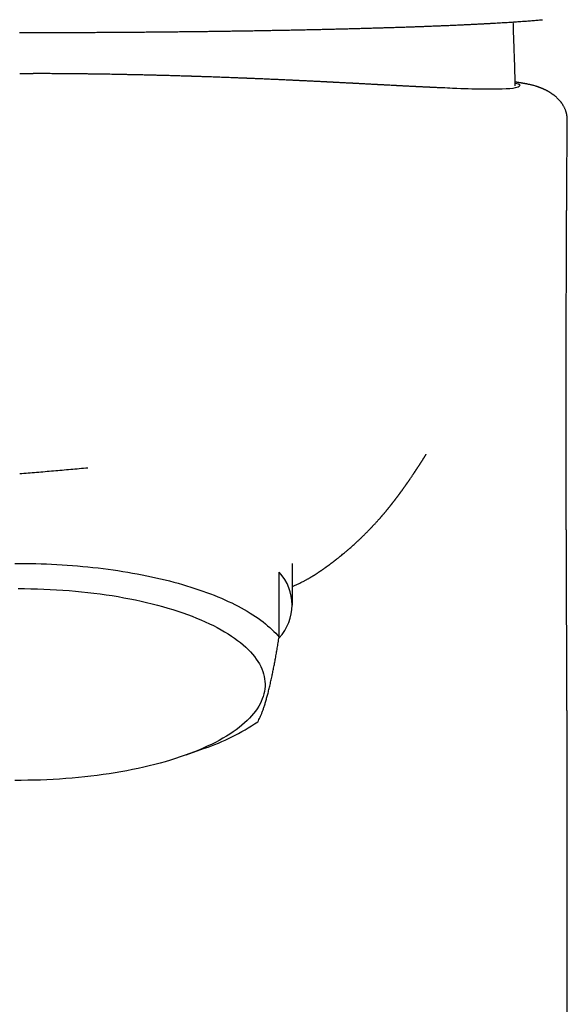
# Model space of a CAD drawing. Header units: millimetres. Extents: x 8 to 787, y 12 to 760.
# Tile 10 of 30: x 349 to 373, y 609 to 652. Entities that reach past the tile are written whole.
import ezdxf

# ---------------------------------------------------------------- set-up
doc = ezdxf.new("R2010")
doc.units = ezdxf.units.MM

msp = doc.modelspace()

# ---------------------------------------------------------------- linework, layer by layer
at = {"color": 7, "linetype": 'Continuous', "lineweight": 30}
for p, q in [((370.908, 651.881), (370.904, 652)), ((349.488, 649.721), (349.183, 649.722)), ((361.183, 626.339), (361.183, 628.172)), ((360.6, 624.923), (360.6, 627.783)), ((356.504, 619.739), (357.317, 620.032)), ((373.283, 549.242), (373.283, 615.679))]:
    msp.add_line(p, q, dxfattribs=at)
at = {"color": 7, "linetype": 'Continuous', "lineweight": 30, "flags": 128}
for points in [[(348.97, 628.167), (349.202, 628.168), (349.434, 628.167), (349.665, 628.164), (349.897, 628.16), (350.128, 628.153), (350.359, 628.145), (350.59, 628.136), (350.82, 628.124), (351.05, 628.111), (351.278, 628.096), (351.506, 628.079), (351.733, 628.061), (351.959, 628.041), (352.185, 628.019), (352.409, 627.995), (352.631, 627.97), (352.853, 627.943), (353.073, 627.915), (353.292, 627.885), (353.509, 627.853), (353.724, 627.819), (353.938, 627.784), (354.15, 627.747), (354.36, 627.709), (354.569, 627.669), (354.775, 627.628), (354.979, 627.585), (355.181, 627.54), (355.381, 627.494), (355.578, 627.447), (355.773, 627.398), (355.966, 627.347), (356.156, 627.295), (356.343, 627.242), (356.528, 627.187), (356.71, 627.131), (356.889, 627.073), (357.066, 627.014), (357.239, 626.954), (357.409, 626.893), (357.577, 626.83), (357.741, 626.766), (357.902, 626.701), (358.06, 626.634), (358.214, 626.567), (358.365, 626.498), (358.513, 626.428), (358.657, 626.357), (358.797, 626.285), (358.934, 626.212), (359.068, 626.138), (359.197, 626.063), (359.323, 625.986), (359.445, 625.909), (359.564, 625.831), (359.678, 625.753), (359.789, 625.673), (359.895, 625.592), (359.998, 625.511), (360.096, 625.429), (360.19, 625.346), (360.281, 625.263), (360.367, 625.179), (360.449, 625.094), (360.527, 625.009), (360.6, 624.923)], [(349.113, 627.061), (349.395, 627.06), (349.678, 627.057), (349.96, 627.05), (350.242, 627.041)], [(350.242, 627.041), (350.523, 627.029), (350.803, 627.014), (351.082, 626.996), (351.359, 626.975), (351.636, 626.951), (351.91, 626.925), (352.183, 626.895), (352.453, 626.863), (352.722, 626.828), (352.987, 626.791), (353.251, 626.751), (353.511, 626.708), (353.769, 626.662), (354.023, 626.614), (354.274, 626.563), (354.522, 626.51), (354.766, 626.454), (355.006, 626.395), (355.242, 626.335), (355.474, 626.271), (355.702, 626.206), (355.925, 626.138), (356.143, 626.068), (356.357, 625.996), (356.566, 625.921), (356.77, 625.845), (356.968, 625.766), (357.162, 625.685), (357.349, 625.603), (357.532, 625.518), (357.708, 625.432), (357.879, 625.344), (358.043, 625.254), (358.202, 625.163), (358.355, 625.07), (358.501, 624.975), (358.64, 624.879), (358.774, 624.782), (358.9, 624.683), (359.02, 624.583), (359.134, 624.482), (359.24, 624.379), (359.34, 624.276), (359.432, 624.172), (359.518, 624.066), (359.597, 623.96), (359.668, 623.853), (359.732, 623.746), (359.789, 623.637), (359.839, 623.529), (359.881, 623.42), (359.916, 623.31), (359.944, 623.2), (359.964, 623.09), (359.977, 622.979), (359.983, 622.869), (359.981, 622.758), (359.972, 622.648), (359.955, 622.538), (359.931, 622.428), (359.9, 622.318), (359.861, 622.208), (359.815, 622.099), (359.761, 621.991), (359.701, 621.883), (359.633, 621.776), (359.558, 621.669), (359.476, 621.564), (359.387, 621.459), (359.291, 621.355), (359.188, 621.252), (359.078, 621.15), (358.961, 621.05), (358.838, 620.95), (358.708, 620.852), (358.571, 620.755), (358.428, 620.66), (358.279, 620.566), (358.123, 620.474), (357.962, 620.383), (357.794, 620.294), (357.62, 620.207), (357.441, 620.122), (357.256, 620.038), (357.065, 619.957), (356.869, 619.877), (356.668, 619.799), (356.462, 619.724), (356.251, 619.651), (356.034, 619.579), (355.813, 619.51), (355.588, 619.444), (355.358, 619.379), (355.124, 619.317), (354.886, 619.258), (354.644, 619.201), (354.398, 619.146), (354.149, 619.094), (353.896, 619.045), (353.64, 618.998), (353.381, 618.953), (353.119, 618.912), (352.855, 618.873), (352.587, 618.837), (352.318, 618.803), (352.046, 618.773), (351.773, 618.745), (351.497, 618.72), (351.22, 618.697), (350.942, 618.678), (350.663, 618.661), (350.382, 618.648), (350.101, 618.637), (349.819, 618.629), (349.536, 618.624), (349.254, 618.622), (348.971, 618.622)]]:
    msp.add_lwpolyline(points, dxfattribs=at)
at = {"color": 7, "linetype": 'Continuous', "lineweight": 30}
for centre, radius, start, end in [((359.059, 626.339), 2.112, 316.7254, 43.1363), ((354.019, 629.631), 10.15, 288.9615, 303.7621)]:
    msp.add_arc(centre, radius, start, end, dxfattribs=at)
for points, knots in [([(349.182, 651.535), (349.19, 651.535), (349.287, 651.535), (349.47, 651.535), (349.736, 651.535), (350.005, 651.535), (350.281, 651.536), (350.557, 651.536), (350.835, 651.537), (351.112, 651.538), (351.39, 651.538), (351.669, 651.539), (351.948, 651.541), (352.228, 651.542), (352.508, 651.543), (352.788, 651.545), (353.068, 651.546), (353.348, 651.548), (353.627, 651.55), (353.907, 651.552), (354.186, 651.554), (354.466, 651.556), (354.745, 651.558), (355.025, 651.561), (355.305, 651.563), (355.584, 651.566), (355.862, 651.569), (356.14, 651.572), (356.417, 651.575), (356.693, 651.578), (356.968, 651.581), (357.242, 651.585), (357.514, 651.588), (357.784, 651.592), (358.054, 651.595), (358.322, 651.599), (358.589, 651.603), (358.855, 651.607), (359.119, 651.611), (359.383, 651.615), (359.645, 651.62), (359.907, 651.624), (360.166, 651.629), (360.424, 651.634), (360.681, 651.638), (360.936, 651.643), (361.189, 651.648), (361.441, 651.653), (361.691, 651.659), (361.94, 651.664), (362.187, 651.669), (362.432, 651.675), (362.676, 651.68), (362.917, 651.686), (363.156, 651.692), (363.394, 651.698), (363.63, 651.704), (363.864, 651.71), (364.097, 651.716), (364.328, 651.723), (364.556, 651.729), (364.783, 651.736), (365.007, 651.742), (365.228, 651.749), (365.446, 651.756), (365.662, 651.762), (365.876, 651.769), (366.087, 651.776), (366.297, 651.783), (366.504, 651.791), (366.709, 651.798), (366.912, 651.805), (367.112, 651.813), (367.309, 651.82), (367.505, 651.828), (367.697, 651.835), (367.888, 651.843), (368.076, 651.851), (368.261, 651.859), (368.444, 651.867), (368.623, 651.875), (368.8, 651.883), (368.974, 651.892), (369.146, 651.9), (369.315, 651.908), (369.481, 651.917), (369.645, 651.925), (369.805, 651.934), (369.963, 651.942), (370.117, 651.951), (370.269, 651.96), (370.417, 651.969), (370.562, 651.978), (370.704, 651.986), (370.843, 651.995), (370.979, 652.005), (371.112, 652.014), (371.242, 652.023), (371.369, 652.032), (371.492, 652.041), (371.612, 652.05), (371.728, 652.06), (371.842, 652.069), (371.952, 652.079), (372.059, 652.088), (372.136, 652.095), (372.177, 652.099), (372.184, 652.1)], [0, 0, 0, 0, 0.000776, 0.009731, 0.018382, 0.027484, 0.036734, 0.046001, 0.055289, 0.0646, 0.073936, 0.083301, 0.092704, 0.10215, 0.111605, 0.121072, 0.130553, 0.140049, 0.149564, 0.159098, 0.168656, 0.178237, 0.187846, 0.197483, 0.207151, 0.216855, 0.226546, 0.236243, 0.245955, 0.255674, 0.265393, 0.275101, 0.284787, 0.294469, 0.304154, 0.313839, 0.323526, 0.333216, 0.342913, 0.352617, 0.362364, 0.372104, 0.38184, 0.391574, 0.401308, 0.411044, 0.420782, 0.430527, 0.440278, 0.450039, 0.459812, 0.469597, 0.4794, 0.489136, 0.498872, 0.508639, 0.518431, 0.528243, 0.538068, 0.5479, 0.557734, 0.56756, 0.577374, 0.587168, 0.596937, 0.606674, 0.616389, 0.626192, 0.635988, 0.64578, 0.65557, 0.665361, 0.675152, 0.684948, 0.694748, 0.704556, 0.714374, 0.724203, 0.734046, 0.743907, 0.75369, 0.763473, 0.773278, 0.7831, 0.792935, 0.802776, 0.812621, 0.822462, 0.832295, 0.842115, 0.851917, 0.861698, 0.871452, 0.881185, 0.891, 0.900791, 0.91056, 0.920309, 0.930042, 0.939761, 0.949469, 0.959168, 0.968862, 0.978553, 0.988245, 0.99794, 1, 1, 1, 1]), ([(370.995, 649.195), (370.993, 649.262), (370.986, 649.556), (370.969, 650.109), (370.941, 650.937), (370.92, 651.538), (370.908, 651.881)], [0, 0, 0, 0, 0.074476, 0.329063, 0.616994, 1, 1, 1, 1]), ([(367.849, 649.094), (367.843, 649.095), (367.823, 649.095), (367.787, 649.097), (367.736, 649.099), (367.677, 649.102), (367.608, 649.105), (367.543, 649.108), (367.488, 649.111), (367.45, 649.112), (367.421, 649.114), (367.398, 649.115), (367.377, 649.116), (367.356, 649.117), (367.327, 649.118), (367.292, 649.12), (367.25, 649.122), (367.206, 649.124), (367.151, 649.126), (367.094, 649.129), (367.034, 649.132), (366.975, 649.135), (366.92, 649.137), (366.871, 649.14), (366.829, 649.142), (366.789, 649.144), (366.753, 649.146), (366.724, 649.147), (366.702, 649.148), (366.684, 649.149), (366.668, 649.15), (366.647, 649.151), (366.619, 649.152), (366.583, 649.154), (366.543, 649.156), (366.499, 649.159), (366.446, 649.161), (366.382, 649.164), (366.307, 649.168), (366.221, 649.173), (366.145, 649.177), (366.081, 649.18), (366.038, 649.182), (366.001, 649.184), (365.969, 649.186), (365.943, 649.187), (365.919, 649.189), (365.89, 649.19), (365.854, 649.192), (365.809, 649.194), (365.759, 649.197), (365.705, 649.2), (365.629, 649.204), (365.531, 649.209), (365.427, 649.215), (365.34, 649.219), (365.274, 649.223), (365.208, 649.226), (365.15, 649.229), (365.103, 649.232), (365.067, 649.234), (365.04, 649.235), (365.015, 649.236), (364.989, 649.238), (364.959, 649.239), (364.923, 649.241), (364.881, 649.243), (364.835, 649.246), (364.785, 649.248), (364.718, 649.252), (364.634, 649.256), (364.539, 649.261), (364.453, 649.266), (364.376, 649.27), (364.297, 649.274), (364.219, 649.278), (364.146, 649.282), (364.082, 649.286), (364.027, 649.289), (363.984, 649.291), (363.953, 649.292), (363.929, 649.294), (363.904, 649.295), (363.873, 649.297), (363.835, 649.299), (363.791, 649.301), (363.744, 649.303), (363.698, 649.306), (363.639, 649.309), (363.569, 649.313), (363.489, 649.317), (363.416, 649.321), (363.348, 649.324), (363.282, 649.327), (363.211, 649.331), (363.134, 649.335), (363.062, 649.339), (362.998, 649.342), (362.944, 649.345), (362.887, 649.348), (362.831, 649.351), (362.781, 649.353), (362.741, 649.355), (362.708, 649.357), (362.677, 649.359), (362.641, 649.36), (362.597, 649.363), (362.544, 649.365), (362.479, 649.369), (362.404, 649.372), (362.32, 649.377), (362.231, 649.381), (362.14, 649.385), (362.046, 649.39), (361.951, 649.395), (361.852, 649.4), (361.76, 649.404), (361.675, 649.408), (361.596, 649.412), (361.517, 649.416), (361.437, 649.42), (361.361, 649.423), (361.287, 649.427), (361.219, 649.43), (361.158, 649.433), (361.109, 649.435), (361.073, 649.437), (361.048, 649.438), (361.028, 649.439), (361.004, 649.44), (360.976, 649.441), (360.942, 649.443), (360.856, 649.447), (360.754, 649.451), (360.637, 649.457), (360.556, 649.46), (360.477, 649.464), (360.4, 649.467), (360.321, 649.471), (360.23, 649.475), (360.125, 649.479), (360.005, 649.484), (359.874, 649.49), (359.755, 649.495), (359.65, 649.5), (359.563, 649.503), (359.477, 649.507), (359.398, 649.51), (359.33, 649.513), (359.271, 649.515), (359.223, 649.517), (359.184, 649.519), (359.147, 649.52), (359.107, 649.522), (359.059, 649.524), (359.004, 649.526), (358.912, 649.53), (358.784, 649.535), (358.626, 649.541), (358.473, 649.547), (358.332, 649.552), (358.196, 649.557), (358.06, 649.562), (357.912, 649.568), (357.767, 649.573), (357.625, 649.578), (357.49, 649.582), (357.369, 649.587), (357.263, 649.59), (357.175, 649.593), (357.091, 649.596), (357.013, 649.599), (356.943, 649.601), (356.881, 649.603), (356.828, 649.605), (356.785, 649.606), (356.749, 649.607), (356.722, 649.608), (356.694, 649.609), (356.662, 649.61), (356.619, 649.611), (356.571, 649.613), (356.518, 649.614), (356.446, 649.617), (356.351, 649.619), (356.238, 649.623), (356.123, 649.626), (356.007, 649.63), (355.886, 649.633), (355.744, 649.637), (355.579, 649.641), (355.386, 649.646), (355.18, 649.652), (354.959, 649.657), (354.723, 649.663), (354.473, 649.669), (354.242, 649.674), (354.031, 649.678), (353.845, 649.682), (353.66, 649.686), (353.481, 649.689), (353.314, 649.692), (353.162, 649.695), (353.026, 649.697), (352.905, 649.699), (352.795, 649.701), (352.696, 649.702), (352.615, 649.704), (352.547, 649.705), (352.493, 649.705), (352.444, 649.706), (352.399, 649.707), (352.355, 649.707), (352.304, 649.708), (352.243, 649.709), (352.169, 649.71), (352.082, 649.711), (351.981, 649.712), (351.868, 649.714), (351.746, 649.715), (351.619, 649.716), (351.426, 649.718), (351.168, 649.72), (350.844, 649.722), (350.596, 649.724), (350.424, 649.725), (350.33, 649.725), (350.241, 649.725), (350.159, 649.725), (350.087, 649.725), (350.024, 649.725), (349.969, 649.725), (349.923, 649.725), (349.885, 649.725), (349.857, 649.725), (349.837, 649.725), (349.814, 649.725), (349.779, 649.724), (349.731, 649.724), (349.675, 649.723), (349.607, 649.723), (349.544, 649.722), (349.503, 649.722), (349.488, 649.722)], [0, 0, 0, 0, 0.001985, 0.005715, 0.010062, 0.01503, 0.02062, 0.026835, 0.030479, 0.033505, 0.035797, 0.037594, 0.039446, 0.041377, 0.043387, 0.047162, 0.051189, 0.0555, 0.060301, 0.065638, 0.069897, 0.074451, 0.079302, 0.082299, 0.085401, 0.088437, 0.09103, 0.093198, 0.094891, 0.096169, 0.097424, 0.098729, 0.101442, 0.104351, 0.108072, 0.112081, 0.116565, 0.121528, 0.127047, 0.133129, 0.13978, 0.142949, 0.145922, 0.148492, 0.150658, 0.15242, 0.153976, 0.155763, 0.158677, 0.162073, 0.165953, 0.170213, 0.174498, 0.182908, 0.191322, 0.195613, 0.199912, 0.204121, 0.207812, 0.210937, 0.212996, 0.214704, 0.2161, 0.217754, 0.219864, 0.222431, 0.225456, 0.228938, 0.232593, 0.2362, 0.243148, 0.249924, 0.254723, 0.259443, 0.264088, 0.26866, 0.27289, 0.276603, 0.279799, 0.282477, 0.284053, 0.285373, 0.286741, 0.288639, 0.291074, 0.293984, 0.297037, 0.29998, 0.302811, 0.308215, 0.313163, 0.317655, 0.321692, 0.325483, 0.329584, 0.334025, 0.338809, 0.341744, 0.344795, 0.347962, 0.351219, 0.35406, 0.356294, 0.357922, 0.359498, 0.361574, 0.364156, 0.367246, 0.370842, 0.375455, 0.380486, 0.385589, 0.390759, 0.395998, 0.401308, 0.40669, 0.412144, 0.416266, 0.420429, 0.424635, 0.428884, 0.432983, 0.436659, 0.440446, 0.443642, 0.446248, 0.448264, 0.44928, 0.450241, 0.451491, 0.453035, 0.454874, 0.456987, 0.466891, 0.471447, 0.475861, 0.480133, 0.484263, 0.488414, 0.492877, 0.498546, 0.504665, 0.511235, 0.518261, 0.522481, 0.526851, 0.531204, 0.53509, 0.538486, 0.541391, 0.543805, 0.545587, 0.547262, 0.549323, 0.551777, 0.554624, 0.557731, 0.566114, 0.574171, 0.581905, 0.589324, 0.595403, 0.602031, 0.609211, 0.616946, 0.623084, 0.629532, 0.636292, 0.640422, 0.64466, 0.64874, 0.652419, 0.655759, 0.65868, 0.661184, 0.66327, 0.664938, 0.666187, 0.667229, 0.668815, 0.670864, 0.673271, 0.67577, 0.678348, 0.683639, 0.689234, 0.694486, 0.69998, 0.705715, 0.711731, 0.720087, 0.729064, 0.738664, 0.748891, 0.759747, 0.771232, 0.783349, 0.791607, 0.800136, 0.808833, 0.817048, 0.824667, 0.831688, 0.837761, 0.843303, 0.848315, 0.852795, 0.856746, 0.859509, 0.861967, 0.86419, 0.866178, 0.868013, 0.870252, 0.873003, 0.876267, 0.880236, 0.884768, 0.889864, 0.895476, 0.901181, 0.906883, 0.92138, 0.935864, 0.950346, 0.954615, 0.958885, 0.962947, 0.966603, 0.969853, 0.972697, 0.975138, 0.977178, 0.979015, 0.980354, 0.98105, 0.982059, 0.984001, 0.98656, 0.989713, 0.992906, 0.997533, 1, 1, 1, 1]), ([(370.992, 649.304), (370.998, 649.303), (371.191, 649.265), (371.215, 649.183), (371.052, 649.087), (370.489, 649.037), (369.543, 649.036), (368.631, 649.059), (367.936, 649.092), (367.786, 649.099)], [0, 0, 0, 0, 0.0062322, 0.1928828, 0.3847071, 0.5721832, 0.7585518, 0.9477497, 1, 1, 1, 1]), ([(373.283, 647.682), (373.283, 647.701), (373.283, 647.737), (373.28, 647.785), (373.276, 647.822), (373.271, 647.858), (373.266, 647.893), (373.259, 647.93), (373.252, 647.962), (373.245, 647.99), (373.238, 648.014), (373.231, 648.038), (373.223, 648.064), (373.213, 648.096), (373.199, 648.134), (373.18, 648.178), (373.158, 648.227), (373.132, 648.276), (373.106, 648.321), (373.075, 648.373), (373.035, 648.431), (372.983, 648.498), (372.928, 648.562), (372.88, 648.613), (372.838, 648.653), (372.805, 648.683), (372.773, 648.712), (372.743, 648.736), (372.719, 648.756), (372.699, 648.772), (372.681, 648.785), (372.664, 648.798), (372.643, 648.813), (372.619, 648.83), (372.595, 648.847), (372.572, 648.862), (372.549, 648.877), (372.525, 648.892), (372.503, 648.906), (372.483, 648.917), (372.466, 648.927), (372.449, 648.937), (372.432, 648.947), (372.413, 648.957), (372.393, 648.968), (372.371, 648.98), (372.348, 648.991), (372.328, 649.002), (372.311, 649.01), (372.297, 649.017), (372.286, 649.022), (372.276, 649.027), (372.265, 649.032), (372.25, 649.039), (372.229, 649.048), (372.205, 649.059), (372.177, 649.071), (372.15, 649.082), (372.126, 649.092), (372.104, 649.1), (372.086, 649.107), (372.067, 649.114), (372.047, 649.122), (372.026, 649.13), (372.004, 649.137), (371.985, 649.144), (371.97, 649.149), (371.957, 649.153), (371.943, 649.158), (371.928, 649.163), (371.909, 649.168), (371.869, 649.181), (371.815, 649.196), (371.75, 649.213), (371.692, 649.228), (371.633, 649.242), (371.577, 649.254), (371.532, 649.263), (371.495, 649.271), (371.465, 649.276), (371.436, 649.282), (371.406, 649.288), (371.376, 649.293), (371.344, 649.299), (371.308, 649.305), (371.272, 649.311), (371.236, 649.317), (371.202, 649.322), (371.17, 649.327), (371.141, 649.331), (371.114, 649.335), (371.088, 649.339), (371.057, 649.344), (371.025, 649.348), (371.001, 649.352), (370.991, 649.353)], [0, 0, 0, 0, 0.0101365, 0.0184526, 0.0250082, 0.0298466, 0.0371784, 0.0437157, 0.0494763, 0.054475, 0.0587241, 0.0624322, 0.0670688, 0.0729258, 0.0803558, 0.0890891, 0.0990998, 0.1101331, 0.1199993, 0.1281873, 0.1441719, 0.160577, 0.1774207, 0.1950173, 0.2047942, 0.2154319, 0.2257577, 0.2345498, 0.2418335, 0.2476307, 0.2521957, 0.2576097, 0.2640926, 0.2716347, 0.2802892, 0.286411, 0.2938309, 0.3019614, 0.3091686, 0.3153649, 0.3207131, 0.3256681, 0.3319988, 0.3376272, 0.3434947, 0.3510822, 0.3604005, 0.3670289, 0.3728325, 0.3777451, 0.3817714, 0.3849152, 0.388045, 0.3936101, 0.4009441, 0.4100353, 0.4203339, 0.4303221, 0.4398853, 0.447964, 0.4549218, 0.4614226, 0.4692593, 0.478505, 0.4874688, 0.4951189, 0.5014614, 0.5065009, 0.5111094, 0.5181633, 0.5263766, 0.5356996, 0.5707619, 0.6000946, 0.6291378, 0.6617723, 0.69214, 0.7197408, 0.736123, 0.7523542, 0.7684092, 0.7842884, 0.8001268, 0.8172891, 0.8361306, 0.856651, 0.8745944, 0.8922181, 0.9085394, 0.9235591, 0.9372779, 0.9502539, 0.9641795, 0.985068, 1, 1, 1, 1]), ([(373.281, 615.631), (373.281, 615.649), (373.281, 615.685), (373.281, 615.741), (373.281, 615.793), (373.281, 615.84), (373.281, 615.882), (373.281, 615.925), (373.281, 615.97), (373.281, 616.015), (373.281, 616.058), (373.281, 616.095), (373.281, 616.133), (373.281, 616.176), (373.281, 616.224), (373.281, 616.275), (373.281, 616.322), (373.281, 616.367), (373.281, 616.413), (373.281, 616.462), (373.281, 616.54), (373.281, 616.644), (373.281, 616.779), (373.281, 616.915), (373.28, 617.05), (373.28, 617.166), (373.28, 617.261), (373.28, 617.338), (373.28, 617.414), (373.28, 617.484), (373.28, 617.542), (373.28, 617.591), (373.28, 617.641), (373.28, 617.695), (373.28, 617.753), (373.279, 617.808), (373.279, 617.867), (373.279, 617.932), (373.279, 618.003), (373.279, 618.074), (373.279, 618.146), (373.279, 618.214), (373.279, 618.285), (373.279, 618.361), (373.278, 618.442), (373.278, 618.534), (373.278, 618.622), (373.278, 618.717), (373.278, 618.813), (373.277, 618.911), (373.277, 618.997), (373.277, 619.072), (373.277, 619.137), (373.277, 619.202), (373.277, 619.264), (373.276, 619.319), (373.276, 619.369), (373.276, 619.418), (373.276, 619.469), (373.276, 619.518), (373.276, 619.561), (373.276, 619.599), (373.276, 619.637), (373.276, 619.677), (373.275, 619.719), (373.275, 619.758), (373.275, 619.798), (373.275, 619.843), (373.275, 619.892), (373.275, 619.941), (373.275, 619.985), (373.275, 620.025), (373.275, 620.06), (373.274, 620.102), (373.274, 620.151), (373.274, 620.212), (373.274, 620.278), (373.274, 620.346), (373.274, 620.409), (373.273, 620.461), (373.273, 620.507), (373.273, 620.549), (373.273, 620.591), (373.273, 620.63), (373.273, 620.673), (373.273, 620.723), (373.272, 620.776), (373.272, 620.822), (373.272, 620.866), (373.272, 620.911), (373.272, 620.959), (373.272, 621.005), (373.272, 621.047), (373.271, 621.09), (373.271, 621.133), (373.271, 621.177), (373.271, 621.222), (373.271, 621.272), (373.271, 621.329), (373.27, 621.384), (373.27, 621.431), (373.27, 621.463), (373.27, 621.492), (373.27, 621.521), (373.27, 621.553), (373.27, 621.588), (373.27, 621.64), (373.269, 621.713), (373.269, 621.808), (373.269, 621.903), (373.268, 621.995), (373.268, 622.089), (373.268, 622.183), (373.267, 622.271), (373.267, 622.348), (373.267, 622.42), (373.266, 622.495), (373.266, 622.566), (373.266, 622.634), (373.266, 622.696), (373.265, 622.758), (373.265, 622.817), (373.265, 622.871), (373.265, 622.925), (373.265, 622.982), (373.264, 623.032), (373.264, 623.075), (373.264, 623.114), (373.264, 623.159), (373.264, 623.207), (373.264, 623.252), (373.263, 623.299), (373.263, 623.352), (373.263, 623.416), (373.263, 623.502), (373.262, 623.604), (373.262, 623.722), (373.261, 623.831), (373.261, 623.934), (373.26, 624.024), (373.26, 624.116), (373.26, 624.196), (373.259, 624.268), (373.259, 624.325), (373.259, 624.383), (373.259, 624.442), (373.258, 624.502), (373.258, 624.561), (373.258, 624.618), (373.258, 624.669), (373.258, 624.712), (373.257, 624.754), (373.257, 624.799), (373.257, 624.849), (373.257, 624.899), (373.257, 624.945), (373.257, 624.987), (373.256, 625.023), (373.256, 625.054), (373.256, 625.085), (373.256, 625.121), (373.256, 625.175), (373.255, 625.241), (373.255, 625.317), (373.255, 625.393), (373.255, 625.47), (373.254, 625.55), (373.254, 625.631), (373.254, 625.715), (373.253, 625.803), (373.253, 625.877), (373.253, 625.929), (373.253, 625.959), (373.253, 625.988), (373.252, 626.022), (373.252, 626.062), (373.252, 626.104), (373.252, 626.148), (373.252, 626.19), (373.252, 626.227), (373.251, 626.259), (373.251, 626.3), (373.251, 626.354), (373.251, 626.422), (373.251, 626.489), (373.25, 626.552), (373.25, 626.613), (373.25, 626.674), (373.25, 626.733), (373.249, 626.793), (373.249, 626.856), (373.249, 626.92), (373.249, 626.988), (373.248, 627.059), (373.248, 627.13), (373.248, 627.192), (373.248, 627.249), (373.248, 627.305), (373.247, 627.367), (373.247, 627.428), (373.247, 627.486), (373.247, 627.538), (373.247, 627.585), (373.246, 627.639), (373.246, 627.7), (373.246, 627.77), (373.246, 627.843), (373.245, 627.91), (373.245, 627.973), (373.245, 628.031), (373.245, 628.093), (373.245, 628.154), (373.244, 628.211), (373.244, 628.268), (373.244, 628.33), (373.244, 628.4), (373.244, 628.47), (373.243, 628.534), (373.243, 628.589), (373.243, 628.636), (373.243, 628.681), (373.243, 628.727), (373.243, 628.778), (373.243, 628.829), (373.242, 628.881), (373.242, 628.932), (373.242, 628.986), (373.242, 629.042), (373.242, 629.095), (373.242, 629.141), (373.242, 629.179), (373.242, 629.213), (373.241, 629.258), (373.241, 629.321), (373.241, 629.401), (373.241, 629.488), (373.241, 629.576), (373.24, 629.658), (373.24, 629.73), (373.24, 629.793), (373.24, 629.851), (373.24, 629.909), (373.24, 629.998), (373.239, 630.12), (373.239, 630.248), (373.239, 630.351), (373.239, 630.426), (373.238, 630.503), (373.238, 630.581), (373.238, 630.656), (373.238, 630.728), (373.238, 630.796), (373.238, 630.867), (373.237, 630.944), (373.237, 631.026), (373.237, 631.106), (373.237, 631.182), (373.237, 631.25), (373.237, 631.305), (373.237, 631.345), (373.237, 631.377), (373.237, 631.411), (373.237, 631.453), (373.237, 631.504), (373.236, 631.56), (373.236, 631.616), (373.236, 631.669), (373.236, 631.721), (373.236, 631.768), (373.236, 631.81), (373.236, 631.846), (373.236, 631.878), (373.236, 631.915), (373.236, 631.965), (373.236, 632.03), (373.236, 632.104), (373.236, 632.174), (373.235, 632.238), (373.235, 632.295), (373.235, 632.352), (373.235, 632.406), (373.235, 632.452), (373.235, 632.489), (373.235, 632.524), (373.235, 632.565), (373.235, 632.615), (373.235, 632.673), (373.235, 632.73), (373.235, 632.786), (373.235, 632.839), (373.235, 632.895), (373.235, 632.956), (373.235, 633.017), (373.234, 633.073), (373.234, 633.118), (373.234, 633.154), (373.234, 633.184), (373.234, 633.215), (373.234, 633.263), (373.234, 633.329), (373.234, 633.414), (373.234, 633.506), (373.234, 633.592), (373.234, 633.666), (373.234, 633.724), (373.234, 633.778), (373.234, 633.832), (373.234, 633.894), (373.234, 633.961), (373.234, 634.032), (373.234, 634.105), (373.234, 634.179), (373.234, 634.251), (373.234, 634.317), (373.234, 634.375), (373.234, 634.428), (373.234, 634.484), (373.234, 634.546), (373.234, 634.614), (373.234, 634.685), (373.234, 634.756), (373.234, 634.826), (373.234, 634.893), (373.234, 634.953), (373.234, 635.006), (373.234, 635.055), (373.234, 635.113), (373.234, 635.184), (373.234, 635.27), (373.234, 635.361), (373.234, 635.455), (373.234, 635.544), (373.234, 635.623), (373.234, 635.692), (373.234, 635.759), (373.234, 635.832), (373.234, 635.911), (373.234, 635.994), (373.234, 636.08), (373.234, 636.157), (373.234, 636.222), (373.234, 636.273), (373.234, 636.319), (373.234, 636.364), (373.234, 636.413), (373.234, 636.466), (373.234, 636.524), (373.234, 636.583), (373.234, 636.644), (373.234, 636.706), (373.234, 636.771), (373.235, 636.835), (373.235, 636.893), (373.235, 636.94), (373.235, 636.977), (373.235, 637.011), (373.235, 637.048), (373.235, 637.093), (373.235, 637.146), (373.235, 637.207), (373.235, 637.272), (373.235, 637.343), (373.235, 637.407), (373.235, 637.462), (373.235, 637.506), (373.235, 637.546), (373.235, 637.578), (373.235, 637.602), (373.235, 637.624), (373.236, 637.649), (373.236, 637.683), (373.236, 637.726), (373.236, 637.782), (373.236, 637.849), (373.236, 637.924), (373.236, 638.004), (373.236, 638.084), (373.236, 638.174), (373.236, 638.274), (373.237, 638.382), (373.237, 638.483), (373.237, 638.577), (373.237, 638.667), (373.237, 638.758), (373.238, 638.839), (373.238, 638.91), (373.238, 638.97), (373.238, 639.028), (373.238, 639.078), (373.238, 639.116), (373.238, 639.142), (373.238, 639.163), (373.238, 639.185), (373.238, 639.213), (373.238, 639.245), (373.239, 639.283), (373.239, 639.326), (373.239, 639.385), (373.239, 639.464), (373.239, 639.565), (373.239, 639.677), (373.24, 639.8), (373.24, 639.922), (373.24, 640.043), (373.241, 640.161), (373.241, 640.285), (373.241, 640.415), (373.242, 640.522), (373.242, 640.601), (373.242, 640.645), (373.242, 640.678), (373.242, 640.701), (373.242, 640.72), (373.242, 640.738), (373.243, 640.759), (373.243, 640.79), (373.243, 640.833), (373.243, 640.888), (373.243, 640.952), (373.244, 641.055), (373.244, 641.192), (373.245, 641.358), (373.245, 641.52), (373.246, 641.68), (373.246, 641.838), (373.247, 641.993), (373.248, 642.146), (373.248, 642.266), (373.248, 642.351), (373.249, 642.399), (373.249, 642.44), (373.249, 642.477), (373.249, 642.515), (373.249, 642.56), (373.25, 642.614), (373.25, 642.676), (373.25, 642.805), (373.251, 643.002), (373.252, 643.21), (373.253, 643.368), (373.254, 643.472), (373.254, 643.577), (373.255, 643.683), (373.255, 643.787), (373.256, 643.889), (373.256, 643.986), (373.257, 644.076), (373.257, 644.152), (373.258, 644.214), (373.258, 644.26), (373.258, 644.294), (373.258, 644.319), (373.258, 644.339), (373.258, 644.361), (373.259, 644.385), (373.259, 644.417), (373.259, 644.462), (373.259, 644.523), (373.26, 644.601), (373.26, 644.693), (373.261, 644.798), (373.262, 644.917), (373.263, 645.048), (373.263, 645.19), (373.264, 645.342), (373.266, 645.507), (373.267, 645.684), (373.268, 645.874), (373.27, 646.076), (373.271, 646.298), (373.273, 646.541), (373.275, 646.805), (373.277, 647.085), (373.28, 647.379), (373.282, 647.579), (373.283, 647.682)], [0, 0, 0, 0, 0.001742, 0.003458, 0.005176, 0.006671, 0.007895, 0.009167, 0.010607, 0.012126, 0.013432, 0.01455, 0.015662, 0.016979, 0.018519, 0.020209, 0.021679, 0.02295, 0.024395, 0.026037, 0.027543, 0.031659, 0.03576, 0.040133, 0.044366, 0.048417, 0.051025, 0.053216, 0.055611, 0.0581, 0.05977, 0.061099, 0.06261, 0.064444, 0.066154, 0.06805, 0.069617, 0.071631, 0.074138, 0.076308, 0.078271, 0.080784, 0.082736, 0.08487, 0.087905, 0.090353, 0.093455, 0.096083, 0.099286, 0.102381, 0.105311, 0.107293, 0.109356, 0.111439, 0.11337, 0.115131, 0.11658, 0.118106, 0.119714, 0.121332, 0.122695, 0.123722, 0.124872, 0.126191, 0.127547, 0.128769, 0.129852, 0.131286, 0.132914, 0.134478, 0.135863, 0.137069, 0.138146, 0.139186, 0.14096, 0.142795, 0.144839, 0.147119, 0.149131, 0.150768, 0.152009, 0.15341, 0.154714, 0.15589, 0.157063, 0.158789, 0.160557, 0.161958, 0.163134, 0.164617, 0.166228, 0.167629, 0.168875, 0.170199, 0.171592, 0.172965, 0.174312, 0.175797, 0.1776, 0.179695, 0.180944, 0.181919, 0.182719, 0.183623, 0.18465, 0.185762, 0.186837, 0.189525, 0.192603, 0.195707, 0.198372, 0.201248, 0.204522, 0.207094, 0.209478, 0.211736, 0.213899, 0.216468, 0.21839, 0.220197, 0.222286, 0.224189, 0.225676, 0.227398, 0.229234, 0.230994, 0.232037, 0.233257, 0.234664, 0.236249, 0.237709, 0.238908, 0.240632, 0.242643, 0.24493, 0.248701, 0.252174, 0.255928, 0.258914, 0.261848, 0.264309, 0.267544, 0.269293, 0.271008, 0.272901, 0.274749, 0.276519, 0.278503, 0.280251, 0.281887, 0.283216, 0.284335, 0.285749, 0.287495, 0.288939, 0.290464, 0.291805, 0.292894, 0.293762, 0.294716, 0.295832, 0.297108, 0.299751, 0.301995, 0.304247, 0.306837, 0.309185, 0.311802, 0.314323, 0.31705, 0.32011, 0.321165, 0.321988, 0.322839, 0.32391, 0.325182, 0.32655, 0.327911, 0.32927, 0.330441, 0.331414, 0.332281, 0.334206, 0.336521, 0.338629, 0.340481, 0.342403, 0.344362, 0.346122, 0.347933, 0.350003, 0.351969, 0.353978, 0.356316, 0.358656, 0.360601, 0.362138, 0.363947, 0.365896, 0.367881, 0.369697, 0.371286, 0.372726, 0.374147, 0.376338, 0.378439, 0.380707, 0.383113, 0.384748, 0.386526, 0.388548, 0.390549, 0.392253, 0.393893, 0.395877, 0.398104, 0.400418, 0.402441, 0.404064, 0.40552, 0.406885, 0.408275, 0.409844, 0.411591, 0.413081, 0.414672, 0.416366, 0.418162, 0.419897, 0.421323, 0.422473, 0.423444, 0.424518, 0.426736, 0.429279, 0.432013, 0.434934, 0.437474, 0.439722, 0.441644, 0.443361, 0.445154, 0.447033, 0.45169, 0.456645, 0.45896, 0.461322, 0.463721, 0.466156, 0.468563, 0.470793, 0.472838, 0.474948, 0.477453, 0.480085, 0.482588, 0.484965, 0.48715, 0.489, 0.490052, 0.49095, 0.491944, 0.493258, 0.49489, 0.496711, 0.498465, 0.500143, 0.501747, 0.503264, 0.504588, 0.505695, 0.506593, 0.507559, 0.509221, 0.511269, 0.513647, 0.516078, 0.517855, 0.519641, 0.521434, 0.523182, 0.524634, 0.525761, 0.526632, 0.52797, 0.529539, 0.531339, 0.53339, 0.534913, 0.536559, 0.538329, 0.540222, 0.542231, 0.544045, 0.545427, 0.54649, 0.547358, 0.548315, 0.549372, 0.551808, 0.554492, 0.557376, 0.560414, 0.562539, 0.564326, 0.565849, 0.567524, 0.569454, 0.571593, 0.573815, 0.576093, 0.578427, 0.580771, 0.582844, 0.584597, 0.586144, 0.587878, 0.589831, 0.591978, 0.5942, 0.596482, 0.598627, 0.600775, 0.602684, 0.604323, 0.605737, 0.607269, 0.609707, 0.612451, 0.615303, 0.618247, 0.62118, 0.623648, 0.625654, 0.627639, 0.629923, 0.632442, 0.635051, 0.637743, 0.640467, 0.642282, 0.643849, 0.645194, 0.646591, 0.648116, 0.649769, 0.651553, 0.653472, 0.655311, 0.657259, 0.659316, 0.661431, 0.663253, 0.664716, 0.665821, 0.666742, 0.667871, 0.669275, 0.670955, 0.672868, 0.674924, 0.67712, 0.679456, 0.680892, 0.682345, 0.683593, 0.684592, 0.685342, 0.685848, 0.686644, 0.687688, 0.688981, 0.690752, 0.692844, 0.695256, 0.69783, 0.700318, 0.702716, 0.706307, 0.709678, 0.712831, 0.71572, 0.718486, 0.721317, 0.724218, 0.726079, 0.727967, 0.72987, 0.731469, 0.732631, 0.733412, 0.73394, 0.734629, 0.73548, 0.736494, 0.73767, 0.739009, 0.740511, 0.74325, 0.746404, 0.749919, 0.753751, 0.7579, 0.761382, 0.765059, 0.76893, 0.772995, 0.77725, 0.778965, 0.780339, 0.781374, 0.78207, 0.78254, 0.7831, 0.783772, 0.784554, 0.786006, 0.787731, 0.789728, 0.791983, 0.797375, 0.802554, 0.807521, 0.812608, 0.817497, 0.822331, 0.827122, 0.831852, 0.833567, 0.835059, 0.836328, 0.837377, 0.838516, 0.839921, 0.84161, 0.843583, 0.845768, 0.853778, 0.862058, 0.865266, 0.868514, 0.871802, 0.875131, 0.878442, 0.881479, 0.884721, 0.887525, 0.889891, 0.891819, 0.893311, 0.89422, 0.894952, 0.895644, 0.896182, 0.896936, 0.897929, 0.899162, 0.901178, 0.903619, 0.906486, 0.909777, 0.913491, 0.917629, 0.921999, 0.926758, 0.931905, 0.93744, 0.943361, 0.949668, 0.95636, 0.964165, 0.972433, 0.981162, 0.990352, 1, 1, 1, 1]), ([(366.69, 632.377), (366.691, 632.379), (366.694, 632.384), (366.701, 632.394), (366.711, 632.409), (366.722, 632.426), (366.736, 632.447), (366.752, 632.471), (366.769, 632.497), (366.783, 632.518), (366.793, 632.534), (366.801, 632.546), (366.811, 632.562), (366.823, 632.579), (366.835, 632.598), (366.846, 632.616), (366.855, 632.629), (366.862, 632.64), (366.868, 632.65), (366.876, 632.662), (366.885, 632.676), (366.896, 632.693), (366.907, 632.711), (366.918, 632.728), (366.928, 632.744), (366.937, 632.758), (366.947, 632.773), (366.956, 632.788), (366.967, 632.805), (366.979, 632.824), (366.992, 632.844), (367.004, 632.863), (367.014, 632.879), (367.022, 632.892), (367.028, 632.903), (367.035, 632.912), (367.04, 632.922), (367.046, 632.931), (367.052, 632.941), (367.058, 632.95), (367.063, 632.958), (367.067, 632.965), (367.071, 632.971), (367.073, 632.975), (367.075, 632.977), (367.075, 632.977), (367.075, 632.977)], [0, 0, 0, 0, 0.021372, 0.072759, 0.11931, 0.161048, 0.206472, 0.251793, 0.297032, 0.338447, 0.355648, 0.373881, 0.394636, 0.417937, 0.442362, 0.463384, 0.480661, 0.491592, 0.503068, 0.517316, 0.534343, 0.554157, 0.575644, 0.595718, 0.613908, 0.630211, 0.64716, 0.664046, 0.682912, 0.703765, 0.726558, 0.747977, 0.763878, 0.777275, 0.788163, 0.79788, 0.809525, 0.827958, 0.850078, 0.875942, 0.900973, 0.928276, 0.953354, 0.975134, 0.993618, 1, 1, 1, 1]), ([(352.183, 632.369), (351.931, 632.345), (351.428, 632.299), (350.675, 632.233), (349.927, 632.168), (349.43, 632.127), (349.183, 632.106)], [0, 0, 0, 0, 0.252394, 0.503466, 0.752814, 1, 1, 1, 1]), ([(361.183, 627.154), (361.203, 627.162), (361.247, 627.182), (361.312, 627.212), (361.38, 627.243), (361.449, 627.275), (361.518, 627.307), (361.587, 627.341), (361.652, 627.373), (361.71, 627.403), (361.764, 627.432), (361.813, 627.459), (361.859, 627.484), (361.9, 627.508), (361.94, 627.53), (361.977, 627.552), (362.011, 627.572), (362.04, 627.59), (362.064, 627.604), (362.082, 627.616), (362.097, 627.625), (362.107, 627.631), (362.12, 627.639), (362.135, 627.648), (362.152, 627.659), (362.17, 627.671), (362.188, 627.682), (362.204, 627.692), (362.222, 627.704), (362.241, 627.716), (362.262, 627.73), (362.283, 627.743), (362.304, 627.757), (362.326, 627.772), (362.351, 627.789), (362.377, 627.806), (362.4, 627.822), (362.42, 627.836), (362.44, 627.849), (362.461, 627.864), (362.484, 627.88), (362.509, 627.898), (362.536, 627.917), (362.564, 627.936), (362.591, 627.955), (362.616, 627.973), (362.64, 627.99), (362.666, 628.009), (362.692, 628.027), (362.715, 628.045), (362.741, 628.063), (362.767, 628.082), (362.796, 628.104), (362.822, 628.123), (362.848, 628.142), (362.876, 628.163), (362.908, 628.187), (362.939, 628.211), (362.968, 628.232), (362.993, 628.251), (363.018, 628.271), (363.043, 628.29), (363.066, 628.307), (363.083, 628.321), (363.096, 628.33), (363.108, 628.34), (363.124, 628.352), (363.149, 628.372), (363.186, 628.401), (363.234, 628.439), (363.293, 628.486), (363.361, 628.542), (363.439, 628.606), (363.526, 628.678), (363.617, 628.755), (363.706, 628.832), (363.789, 628.905), (363.864, 628.972), (363.932, 629.034), (363.994, 629.09), (364.049, 629.141), (364.097, 629.186), (364.138, 629.225), (364.172, 629.257), (364.2, 629.283), (364.224, 629.307), (364.247, 629.329), (364.272, 629.353), (364.3, 629.381), (364.336, 629.416), (364.38, 629.459), (364.431, 629.511), (364.485, 629.566), (364.53, 629.612), (364.567, 629.65), (364.596, 629.679), (364.62, 629.704), (364.641, 629.727), (364.662, 629.749), (364.683, 629.771), (364.706, 629.795), (364.73, 629.821), (364.758, 629.851), (364.789, 629.884), (364.821, 629.919), (364.856, 629.958), (364.892, 629.996), (364.927, 630.035), (364.962, 630.075), (364.997, 630.115), (365.03, 630.151), (365.057, 630.182), (365.08, 630.208), (365.099, 630.231), (365.117, 630.252), (365.136, 630.273), (365.154, 630.294), (365.17, 630.313), (365.184, 630.33), (365.201, 630.349), (365.221, 630.373), (365.245, 630.401), (365.268, 630.429), (365.291, 630.456), (365.317, 630.487), (365.343, 630.519), (365.368, 630.549), (365.386, 630.571), (365.401, 630.59), (365.414, 630.605), (365.428, 630.623), (365.444, 630.642), (365.459, 630.662), (365.474, 630.679), (365.486, 630.695), (365.497, 630.709), (365.508, 630.722), (365.519, 630.735), (365.53, 630.749), (365.542, 630.764), (365.553, 630.779), (365.564, 630.792), (365.572, 630.803), (365.579, 630.812), (365.586, 630.82), (365.593, 630.829), (365.602, 630.841), (365.612, 630.854), (365.624, 630.869), (365.635, 630.884), (365.647, 630.899), (365.658, 630.913), (365.668, 630.926), (365.678, 630.939), (365.688, 630.952), (365.7, 630.967), (365.712, 630.982), (365.726, 631), (365.741, 631.021), (365.757, 631.042), (365.772, 631.062), (365.783, 631.076), (365.791, 631.087), (365.797, 631.095), (365.804, 631.104), (365.812, 631.114), (365.822, 631.127), (365.832, 631.141), (365.842, 631.155), (365.851, 631.167), (365.859, 631.177), (365.866, 631.186), (365.872, 631.195), (365.88, 631.206), (365.889, 631.218), (365.899, 631.231), (365.909, 631.245), (365.92, 631.259), (365.929, 631.272), (365.937, 631.283), (365.945, 631.294), (365.955, 631.307), (365.966, 631.323), (365.979, 631.34), (365.993, 631.36), (366.008, 631.379), (366.021, 631.399), (366.034, 631.416), (366.045, 631.431), (366.055, 631.445), (366.064, 631.457), (366.072, 631.469), (366.08, 631.48), (366.087, 631.49), (366.095, 631.501), (366.104, 631.513), (366.114, 631.527), (366.125, 631.543), (366.137, 631.56), (366.149, 631.577), (366.16, 631.593), (366.172, 631.61), (366.183, 631.625), (366.193, 631.639), (366.201, 631.651), (366.209, 631.663), (366.217, 631.674), (366.225, 631.686), (366.234, 631.698), (366.243, 631.712), (366.253, 631.726), (366.265, 631.743), (366.276, 631.759), (366.288, 631.776), (366.299, 631.792), (366.313, 631.812), (366.329, 631.835), (366.346, 631.862), (366.373, 631.901), (366.408, 631.952), (366.444, 632.005), (366.472, 632.047), (366.493, 632.079), (366.513, 632.109), (366.532, 632.137), (366.55, 632.164), (366.564, 632.185), (366.575, 632.202), (366.583, 632.215), (366.592, 632.229), (366.602, 632.243), (366.611, 632.257), (366.621, 632.272), (366.632, 632.288), (366.643, 632.306), (366.654, 632.323), (366.664, 632.339), (366.672, 632.351), (366.679, 632.36), (366.684, 632.368), (366.688, 632.374), (366.691, 632.379), (366.694, 632.384), (366.696, 632.387), (366.697, 632.389), (366.699, 632.391), (366.7, 632.392), (366.7, 632.393), (366.7, 632.393), (366.701, 632.394), (366.701, 632.394), (366.701, 632.394), (366.701, 632.394), (366.701, 632.394)], [0, 0, 0, 0, 0.003645, 0.00825, 0.013301, 0.018837, 0.024886, 0.031466, 0.03859, 0.044919, 0.051006, 0.056701, 0.062008, 0.066926, 0.071458, 0.076303, 0.080613, 0.084389, 0.087634, 0.090348, 0.092534, 0.094305, 0.096382, 0.099033, 0.102166, 0.105316, 0.108325, 0.110911, 0.113446, 0.116499, 0.119267, 0.122283, 0.125043, 0.127458, 0.130545, 0.133102, 0.135156, 0.13644, 0.137698, 0.138988, 0.140354, 0.141836, 0.143457, 0.145209, 0.147197, 0.149817, 0.152767, 0.155673, 0.1585, 0.161124, 0.163525, 0.166859, 0.169891, 0.172721, 0.174796, 0.177334, 0.180319, 0.18351, 0.185586, 0.187714, 0.189897, 0.192124, 0.194059, 0.195472, 0.196478, 0.197134, 0.198244, 0.199672, 0.202099, 0.205141, 0.208807, 0.213101, 0.218025, 0.22358, 0.229641, 0.235409, 0.24075, 0.245672, 0.250186, 0.254304, 0.258042, 0.261421, 0.264471, 0.267122, 0.269446, 0.271411, 0.27334, 0.27561, 0.278223, 0.281164, 0.285664, 0.290686, 0.296107, 0.301486, 0.305065, 0.308176, 0.31082, 0.313117, 0.315463, 0.317889, 0.320428, 0.323538, 0.327012, 0.330881, 0.335148, 0.339558, 0.344614, 0.349276, 0.354337, 0.359656, 0.364491, 0.368718, 0.372302, 0.374933, 0.37784, 0.381022, 0.384043, 0.386624, 0.388832, 0.391364, 0.394955, 0.399173, 0.403914, 0.409111, 0.414204, 0.419089, 0.422656, 0.42573, 0.428308, 0.430617, 0.433435, 0.436828, 0.440053, 0.443005, 0.445622, 0.447906, 0.450284, 0.452424, 0.454805, 0.457425, 0.460022, 0.462261, 0.46414, 0.465661, 0.466926, 0.468523, 0.470541, 0.472933, 0.475731, 0.478539, 0.481047, 0.483855, 0.486159, 0.488399, 0.490885, 0.493617, 0.496595, 0.499756, 0.50408, 0.508343, 0.512157, 0.515356, 0.516991, 0.518434, 0.520169, 0.522359, 0.525005, 0.528076, 0.530833, 0.533259, 0.535353, 0.537114, 0.538913, 0.541094, 0.543656, 0.546599, 0.549709, 0.552447, 0.555428, 0.557727, 0.559836, 0.563025, 0.566575, 0.570516, 0.574978, 0.579977, 0.584267, 0.588368, 0.592034, 0.595265, 0.598068, 0.60084, 0.603526, 0.606127, 0.60871, 0.611794, 0.615487, 0.619527, 0.623995, 0.628425, 0.63277, 0.636895, 0.641424, 0.64525, 0.64846, 0.651592, 0.65489, 0.658204, 0.661579, 0.665401, 0.669738, 0.674552, 0.679478, 0.684427, 0.689386, 0.694231, 0.702724, 0.71079, 0.718802, 0.740224, 0.76159, 0.774283, 0.786565, 0.798014, 0.809607, 0.821266, 0.832557, 0.838683, 0.84529, 0.852421, 0.860078, 0.86826, 0.876969, 0.886119, 0.898352, 0.909978, 0.920997, 0.931409, 0.938892, 0.946, 0.952718, 0.959048, 0.964991, 0.970888, 0.975455, 0.980146, 0.984998, 0.990246, 0.992317, 0.99445, 0.996643, 0.998897, 1, 1, 1, 1]), ([(359.66, 621.193), (359.67, 621.211), (359.696, 621.259), (359.737, 621.343), (359.785, 621.449), (359.834, 621.565), (359.882, 621.693), (359.931, 621.832), (359.979, 621.983), (360.028, 622.145), (360.077, 622.321), (360.127, 622.511), (360.177, 622.717), (360.228, 622.936), (360.275, 623.153), (360.319, 623.363), (360.359, 623.565), (360.4, 623.774), (360.44, 623.99), (360.48, 624.214), (360.52, 624.444), (360.56, 624.68), (360.587, 624.842), (360.6, 624.923)], [0, 0, 0, 0, 0.032291, 0.083619, 0.134946, 0.186367, 0.237787, 0.289404, 0.341052, 0.392196, 0.443374, 0.49657, 0.549765, 0.603115, 0.656465, 0.699249, 0.742034, 0.784887, 0.82774, 0.870779, 0.913818, 0.956909, 1, 1, 1, 1])]:
    msp.add_open_spline(points, degree=3, knots=knots, dxfattribs=at)

doc.saveas('drawing.dxf')
